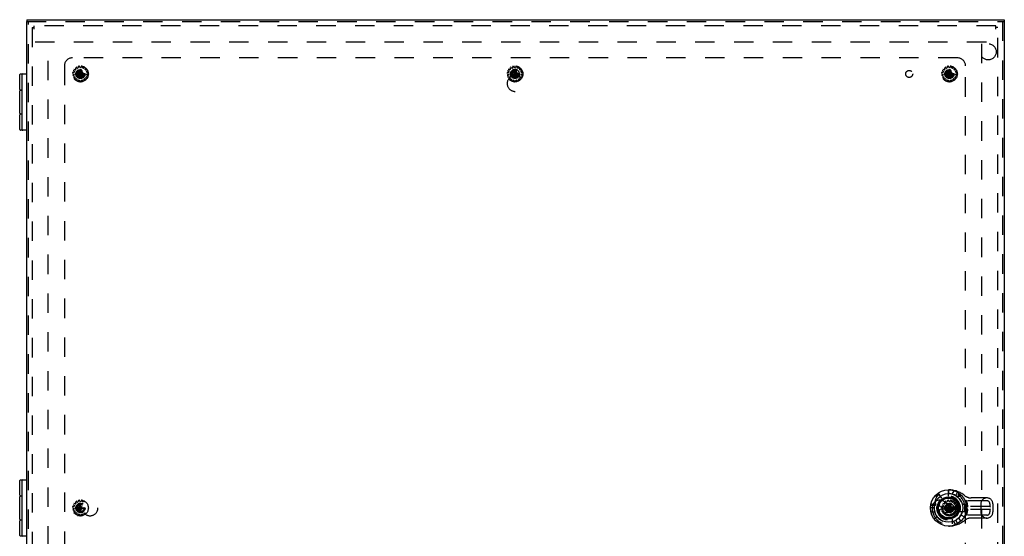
# Model space of a CAD drawing. Header units: inches. Extents: x 0 to 110, y 0 to 71.
# Tile 13 of 18: x 20 to 50, y 35 to 51. Entities that reach past the tile are written whole.
import ezdxf

# ---------------------------------------------------------------- set-up
doc = ezdxf.new("R2010")
doc.units = ezdxf.units.IN
doc.header["$LTSCALE"] = 6.032258
doc.header["$MEASUREMENT"] = 0
doc.linetypes.add('HIDDEN', pattern=[0.2, 0.1, -0.1])
for name, color, linetype in [('DEFAULT_2', 8, 'HIDDEN'), ('DOOR_ASSEMBLY', 7, 'CONTINUOUS'), ('SUBPANEL', 7, 'CONTINUOUS')]:
    doc.layers.add(name, color=color, linetype=linetype)

msp = doc.modelspace()

# ---------------------------------------------------------------- linework, layer by layer
at = {"layer": 'DEFAULT_2', "color": 8, "linetype": 'HIDDEN'}
for p, q in [((20.06, 50.838), (20.06, 20.958)), ((20.06, 50.838), (20.12, 50.838)), ((20.12, 50.786), (20.12, 50.898)), ((50, 50.898), (20.12, 50.898)), ((50, 50.786), (50, 50.898)), ((50.06, 50.838), (50, 50.838)), ((50.06, 20.958), (50.06, 50.838)), ((20.151, 50.398), (49.969, 50.398)), ((20.56, 21.458), (20.56, 50.338)), ((49.56, 50.338), (49.56, 21.458)), ((21.403, 49.577), (21.419, 49.552)), ((21.458, 49.581), (21.439, 49.603)), ((21.488, 49.586), (21.469, 49.578)), ((21.489, 49.625), (21.493, 49.597)), ((21.541, 49.607), (21.533, 49.634)), ((21.57, 49.599), (21.55, 49.599)), ((21.588, 49.634), (21.58, 49.607)), ((21.627, 49.597), (21.631, 49.625)), ((21.651, 49.578), (21.633, 49.586)), ((21.681, 49.603), (21.663, 49.581)), ((21.702, 49.552), (21.717, 49.577)), ((34.903, 49.577), (34.919, 49.552)), ((34.958, 49.581), (34.939, 49.603)), ((34.988, 49.586), (34.969, 49.578)), ((34.989, 49.625), (34.993, 49.597)), ((35.041, 49.607), (35.033, 49.634)), ((35.07, 49.599), (35.05, 49.599)), ((35.088, 49.634), (35.08, 49.607)), ((35.127, 49.597), (35.131, 49.625)), ((35.151, 49.578), (35.133, 49.586)), ((35.181, 49.603), (35.163, 49.581)), ((35.202, 49.552), (35.217, 49.577)), ((48.403, 49.577), (48.419, 49.552)), ((48.458, 49.581), (48.439, 49.603)), ((48.488, 49.586), (48.469, 49.578)), ((48.489, 49.625), (48.493, 49.597)), ((48.541, 49.607), (48.533, 49.634)), ((48.57, 49.599), (48.55, 49.599)), ((48.588, 49.634), (48.58, 49.607)), ((48.627, 49.597), (48.631, 49.625)), ((48.651, 49.578), (48.633, 49.586)), ((48.681, 49.603), (48.663, 49.581)), ((48.702, 49.552), (48.717, 49.577)), ((21.323, 49.401), (21.351, 49.396)), ((21.356, 49.444), (21.327, 49.445)), ((21.355, 49.357), (21.329, 49.346)), ((21.342, 49.304), (21.37, 49.311)), ((21.344, 49.498), (21.368, 49.481)), ((21.359, 49.387), (21.361, 49.368)), ((21.392, 49.523), (21.366, 49.536)), ((21.372, 49.47), (21.366, 49.451)), ((21.39, 49.277), (21.37, 49.257)), ((21.381, 49.307), (21.391, 49.289)), ((21.417, 49.54), (21.404, 49.526)), ((21.42, 49.416), (21.7, 49.38)), ((21.42, 49.416), (21.421, 49.416)), ((21.42, 49.38), (21.7, 49.416)), ((21.421, 49.38), (21.42, 49.38)), ((21.421, 49.416), (21.456, 49.416)), ((21.456, 49.38), (21.421, 49.38)), ((21.456, 49.416), (21.511, 49.448)), ((21.456, 49.416), (21.665, 49.38)), ((21.456, 49.38), (21.665, 49.416)), ((21.511, 49.349), (21.456, 49.38)), ((21.511, 49.448), (21.542, 49.503)), ((21.511, 49.349), (21.61, 49.448)), ((21.61, 49.349), (21.511, 49.448)), ((21.542, 49.294), (21.511, 49.349)), ((21.542, 49.258), (21.578, 49.539)), ((21.542, 49.538), (21.542, 49.539)), ((21.578, 49.258), (21.542, 49.539)), ((21.542, 49.503), (21.542, 49.538)), ((21.542, 49.294), (21.578, 49.503)), ((21.578, 49.294), (21.542, 49.503)), ((21.542, 49.259), (21.542, 49.294)), ((21.542, 49.258), (21.542, 49.259)), ((21.578, 49.539), (21.578, 49.538)), ((21.578, 49.538), (21.578, 49.503)), ((21.578, 49.503), (21.61, 49.448)), ((21.61, 49.349), (21.578, 49.294)), ((21.578, 49.294), (21.578, 49.259)), ((21.578, 49.259), (21.578, 49.258)), ((21.61, 49.448), (21.665, 49.416)), ((21.665, 49.38), (21.61, 49.349)), ((21.665, 49.416), (21.7, 49.416)), ((21.7, 49.38), (21.665, 49.38)), ((21.7, 49.416), (21.7, 49.416)), ((21.7, 49.38), (21.7, 49.38)), ((21.716, 49.526), (21.703, 49.54)), ((21.754, 49.536), (21.728, 49.523)), ((21.729, 49.289), (21.739, 49.307)), ((21.751, 49.257), (21.731, 49.277)), ((21.754, 49.451), (21.748, 49.47)), ((21.75, 49.311), (21.778, 49.304)), ((21.752, 49.481), (21.776, 49.498)), ((21.759, 49.368), (21.761, 49.387)), ((21.793, 49.445), (21.764, 49.444)), ((21.792, 49.346), (21.765, 49.357)), ((21.769, 49.396), (21.798, 49.401)), ((34.823, 49.401), (34.851, 49.396)), ((34.856, 49.444), (34.827, 49.445)), ((34.855, 49.357), (34.829, 49.346)), ((34.842, 49.304), (34.87, 49.311)), ((34.844, 49.498), (34.868, 49.481)), ((34.859, 49.387), (34.861, 49.368)), ((34.892, 49.523), (34.866, 49.536)), ((34.872, 49.47), (34.866, 49.451)), ((34.89, 49.277), (34.87, 49.257)), ((34.881, 49.307), (34.891, 49.289)), ((34.917, 49.54), (34.904, 49.526)), ((34.92, 49.38), (35.2, 49.416)), ((34.92, 49.416), (34.921, 49.416)), ((34.92, 49.416), (35.2, 49.38)), ((34.921, 49.38), (34.92, 49.38)), ((34.921, 49.416), (34.956, 49.416)), ((34.956, 49.38), (34.921, 49.38)), ((34.956, 49.416), (35.011, 49.448)), ((34.956, 49.38), (35.165, 49.416)), ((34.956, 49.416), (35.165, 49.38)), ((35.011, 49.349), (34.956, 49.38)), ((35.011, 49.448), (35.042, 49.503)), ((35.011, 49.349), (35.11, 49.448)), ((35.11, 49.349), (35.011, 49.448)), ((35.042, 49.294), (35.011, 49.349)), ((35.042, 49.258), (35.078, 49.539)), ((35.042, 49.538), (35.042, 49.539)), ((35.078, 49.258), (35.042, 49.539)), ((35.042, 49.503), (35.042, 49.538)), ((35.042, 49.294), (35.078, 49.503)), ((35.078, 49.294), (35.042, 49.503)), ((35.042, 49.259), (35.042, 49.294)), ((35.042, 49.258), (35.042, 49.259)), ((35.078, 49.539), (35.078, 49.538)), ((35.078, 49.538), (35.078, 49.503)), ((35.078, 49.503), (35.11, 49.448)), ((35.11, 49.349), (35.078, 49.294)), ((35.078, 49.294), (35.078, 49.259)), ((35.078, 49.259), (35.078, 49.258)), ((35.11, 49.448), (35.165, 49.416)), ((35.165, 49.38), (35.11, 49.349)), ((35.165, 49.416), (35.2, 49.416)), ((35.2, 49.38), (35.165, 49.38)), ((35.2, 49.416), (35.2, 49.416)), ((35.2, 49.38), (35.2, 49.38)), ((35.216, 49.526), (35.203, 49.54)), ((35.254, 49.536), (35.228, 49.523)), ((35.229, 49.289), (35.239, 49.307)), ((35.251, 49.257), (35.231, 49.277)), ((35.254, 49.451), (35.248, 49.47)), ((35.25, 49.311), (35.278, 49.304)), ((35.252, 49.481), (35.276, 49.498)), ((35.259, 49.368), (35.261, 49.387)), ((35.293, 49.445), (35.264, 49.444)), ((35.292, 49.346), (35.265, 49.357)), ((35.269, 49.396), (35.298, 49.401)), ((48.323, 49.401), (48.351, 49.396)), ((48.356, 49.444), (48.327, 49.445)), ((48.355, 49.357), (48.329, 49.346)), ((48.342, 49.304), (48.37, 49.311)), ((48.344, 49.498), (48.368, 49.481)), ((48.359, 49.387), (48.361, 49.368)), ((48.392, 49.523), (48.366, 49.536)), ((48.372, 49.47), (48.366, 49.451)), ((48.39, 49.277), (48.37, 49.257)), ((48.381, 49.307), (48.391, 49.289)), ((48.417, 49.54), (48.404, 49.526)), ((48.42, 49.38), (48.7, 49.416)), ((48.42, 49.416), (48.421, 49.416)), ((48.42, 49.416), (48.7, 49.38)), ((48.421, 49.38), (48.42, 49.38)), ((48.421, 49.416), (48.456, 49.416)), ((48.456, 49.38), (48.421, 49.38)), ((48.456, 49.416), (48.511, 49.448)), ((48.456, 49.38), (48.665, 49.416)), ((48.456, 49.416), (48.665, 49.38)), ((48.511, 49.349), (48.456, 49.38)), ((48.511, 49.448), (48.542, 49.503)), ((48.511, 49.349), (48.61, 49.448)), ((48.61, 49.349), (48.511, 49.448)), ((48.542, 49.294), (48.511, 49.349)), ((48.542, 49.538), (48.542, 49.539)), ((48.542, 49.258), (48.578, 49.539)), ((48.578, 49.258), (48.542, 49.539)), ((48.542, 49.503), (48.542, 49.538)), ((48.542, 49.294), (48.578, 49.503)), ((48.578, 49.294), (48.542, 49.503)), ((48.542, 49.259), (48.542, 49.294)), ((48.542, 49.258), (48.542, 49.259)), ((48.578, 49.539), (48.578, 49.538)), ((48.578, 49.538), (48.578, 49.503)), ((48.578, 49.503), (48.61, 49.448)), ((48.61, 49.349), (48.578, 49.294)), ((48.578, 49.294), (48.578, 49.259)), ((48.578, 49.259), (48.578, 49.258)), ((48.61, 49.448), (48.665, 49.416)), ((48.665, 49.38), (48.61, 49.349)), ((48.665, 49.416), (48.7, 49.416)), ((48.7, 49.38), (48.665, 49.38)), ((48.7, 49.416), (48.7, 49.416)), ((48.7, 49.38), (48.7, 49.38)), ((48.716, 49.526), (48.703, 49.54)), ((48.754, 49.536), (48.728, 49.523)), ((48.729, 49.289), (48.739, 49.307)), ((48.751, 49.257), (48.731, 49.277)), ((48.754, 49.451), (48.748, 49.47)), ((48.75, 49.311), (48.778, 49.304)), ((48.752, 49.481), (48.776, 49.498)), ((48.759, 49.368), (48.761, 49.387)), ((48.793, 49.445), (48.764, 49.444)), ((48.792, 49.346), (48.765, 49.357)), ((48.769, 49.396), (48.798, 49.401)), ((21.399, 49.224), (21.422, 49.242)), ((21.434, 49.242), (21.45, 49.23)), ((21.454, 49.218), (21.444, 49.191)), ((21.484, 49.173), (21.498, 49.199)), ((21.509, 49.204), (21.528, 49.2)), ((21.536, 49.191), (21.538, 49.162)), ((21.582, 49.162), (21.584, 49.191)), ((21.592, 49.2), (21.612, 49.204)), ((21.623, 49.199), (21.636, 49.173)), ((21.676, 49.191), (21.667, 49.218)), ((21.67, 49.23), (21.686, 49.242)), ((21.698, 49.242), (21.721, 49.224)), ((34.899, 49.224), (34.922, 49.242)), ((34.934, 49.242), (34.95, 49.23)), ((34.954, 49.218), (34.944, 49.191)), ((34.984, 49.173), (34.998, 49.199)), ((35.009, 49.204), (35.028, 49.2)), ((35.036, 49.191), (35.038, 49.162)), ((35.082, 49.162), (35.084, 49.191)), ((35.092, 49.2), (35.112, 49.204)), ((35.123, 49.199), (35.136, 49.173)), ((35.176, 49.191), (35.167, 49.218)), ((35.17, 49.23), (35.186, 49.242)), ((35.198, 49.242), (35.221, 49.224)), ((48.399, 49.224), (48.422, 49.242)), ((48.434, 49.242), (48.45, 49.23)), ((48.454, 49.218), (48.444, 49.191)), ((48.484, 49.173), (48.498, 49.199)), ((48.509, 49.204), (48.528, 49.2)), ((48.536, 49.191), (48.538, 49.162)), ((48.582, 49.162), (48.584, 49.191)), ((48.592, 49.2), (48.612, 49.204)), ((48.623, 49.199), (48.636, 49.173)), ((48.676, 49.191), (48.667, 49.218)), ((48.67, 49.23), (48.686, 49.242)), ((48.698, 49.242), (48.721, 49.224)), ((21.458, 36.081), (21.439, 36.103)), ((21.489, 36.125), (21.493, 36.097)), ((21.541, 36.107), (21.533, 36.134)), ((21.57, 36.099), (21.55, 36.099)), ((21.588, 36.134), (21.58, 36.107)), ((21.627, 36.097), (21.631, 36.125)), ((21.681, 36.103), (21.663, 36.081)), ((48.458, 36.081), (48.439, 36.103)), ((48.489, 36.125), (48.493, 36.097)), ((48.541, 36.107), (48.533, 36.134)), ((48.57, 36.099), (48.55, 36.099)), ((48.588, 36.134), (48.58, 36.107)), ((48.627, 36.097), (48.631, 36.125)), ((48.681, 36.103), (48.663, 36.081)), ((21.323, 35.901), (21.351, 35.896)), ((21.356, 35.944), (21.327, 35.945)), ((21.355, 35.857), (21.329, 35.846)), ((21.342, 35.804), (21.37, 35.811)), ((21.344, 35.998), (21.368, 35.981)), ((21.359, 35.887), (21.361, 35.868)), ((21.392, 36.023), (21.366, 36.036)), ((21.372, 35.97), (21.366, 35.951)), ((21.381, 35.807), (21.391, 35.789)), ((21.403, 36.077), (21.419, 36.052)), ((21.417, 36.04), (21.404, 36.026)), ((21.42, 35.916), (21.7, 35.88)), ((21.42, 35.916), (21.421, 35.916)), ((21.42, 35.88), (21.7, 35.916)), ((21.421, 35.88), (21.42, 35.88)), ((21.421, 35.916), (21.456, 35.916)), ((21.456, 35.88), (21.421, 35.88)), ((21.456, 35.916), (21.511, 35.948)), ((21.456, 35.916), (21.665, 35.88)), ((21.456, 35.88), (21.665, 35.916)), ((21.511, 35.849), (21.456, 35.88)), ((21.488, 36.086), (21.469, 36.078)), ((21.511, 35.948), (21.542, 36.003)), ((21.511, 35.849), (21.61, 35.948)), ((21.61, 35.849), (21.511, 35.948)), ((21.542, 35.794), (21.511, 35.849)), ((21.542, 36.038), (21.542, 36.039)), ((21.542, 35.758), (21.578, 36.039)), ((21.578, 35.758), (21.542, 36.039)), ((21.542, 36.003), (21.542, 36.038)), ((21.542, 35.794), (21.578, 36.003)), ((21.578, 35.794), (21.542, 36.003)), ((21.542, 35.759), (21.542, 35.794)), ((21.651, 36.078), (21.633, 36.086)), ((48.323, 35.901), (48.351, 35.896)), ((48.356, 35.944), (48.327, 35.945)), ((48.355, 35.857), (48.329, 35.846)), ((48.342, 35.804), (48.37, 35.811)), ((48.344, 35.998), (48.368, 35.981)), ((48.359, 35.887), (48.361, 35.868)), ((48.392, 36.023), (48.366, 36.036)), ((48.372, 35.97), (48.366, 35.951)), ((48.381, 35.807), (48.391, 35.789)), ((48.403, 36.077), (48.419, 36.052)), ((48.417, 36.04), (48.404, 36.026)), ((48.42, 35.88), (48.7, 35.916)), ((48.42, 35.916), (48.421, 35.916)), ((48.42, 35.916), (48.7, 35.88)), ((48.421, 35.88), (48.42, 35.88)), ((48.421, 35.916), (48.456, 35.916)), ((48.456, 35.88), (48.421, 35.88)), ((48.456, 35.916), (48.511, 35.948)), ((48.456, 35.88), (48.665, 35.916)), ((48.456, 35.916), (48.665, 35.88)), ((48.511, 35.849), (48.456, 35.88)), ((48.488, 36.086), (48.469, 36.078)), ((48.511, 35.948), (48.542, 36.003)), ((48.511, 35.849), (48.61, 35.948)), ((48.511, 35.948), (48.61, 35.849)), ((48.542, 35.794), (48.511, 35.849)), ((48.542, 36.038), (48.542, 36.039)), ((48.542, 35.758), (48.578, 36.039)), ((48.578, 35.758), (48.542, 36.039)), ((48.542, 36.003), (48.542, 36.038)), ((48.542, 35.794), (48.578, 36.003)), ((48.578, 35.794), (48.542, 36.003)), ((48.542, 35.759), (48.542, 35.794)), ((48.578, 36.039), (48.578, 36.038)), ((48.578, 36.038), (48.578, 36.003)), ((48.578, 36.003), (48.61, 35.948)), ((48.61, 35.849), (48.578, 35.794)), ((48.578, 35.794), (48.578, 35.759)), ((48.61, 35.948), (48.665, 35.916)), ((48.665, 35.88), (48.61, 35.849)), ((48.651, 36.078), (48.633, 36.086)), ((48.665, 35.916), (48.7, 35.916)), ((48.7, 35.88), (48.665, 35.88)), ((48.7, 35.916), (48.7, 35.916)), ((48.7, 35.88), (48.7, 35.88)), ((48.702, 36.052), (48.717, 36.077)), ((48.716, 36.026), (48.703, 36.04)), ((48.754, 36.036), (48.728, 36.023)), ((48.729, 35.789), (48.739, 35.807)), ((48.754, 35.951), (48.748, 35.97)), ((48.75, 35.811), (48.778, 35.804)), ((48.752, 35.981), (48.776, 35.998)), ((48.759, 35.868), (48.761, 35.887)), ((48.793, 35.945), (48.764, 35.944)), ((48.792, 35.846), (48.765, 35.857)), ((48.769, 35.896), (48.798, 35.901)), ((21.39, 35.777), (21.37, 35.757)), ((21.399, 35.724), (21.422, 35.742)), ((21.434, 35.742), (21.45, 35.73)), ((21.454, 35.718), (21.444, 35.691)), ((21.484, 35.673), (21.498, 35.699)), ((21.509, 35.704), (21.528, 35.7)), ((21.536, 35.691), (21.538, 35.662)), ((21.542, 35.758), (21.542, 35.759)), ((21.582, 35.662), (21.584, 35.691)), ((21.592, 35.7), (21.612, 35.704)), ((21.623, 35.699), (21.636, 35.673)), ((21.676, 35.691), (21.667, 35.718)), ((21.698, 35.742), (21.721, 35.724)), ((48.39, 35.777), (48.37, 35.757)), ((48.399, 35.724), (48.422, 35.742)), ((48.434, 35.742), (48.45, 35.73)), ((48.454, 35.718), (48.444, 35.691)), ((48.484, 35.673), (48.498, 35.699)), ((48.509, 35.704), (48.528, 35.7)), ((48.536, 35.691), (48.538, 35.662)), ((48.542, 35.758), (48.542, 35.759)), ((48.578, 35.759), (48.578, 35.758)), ((48.582, 35.662), (48.584, 35.691)), ((48.592, 35.7), (48.612, 35.704)), ((48.623, 35.699), (48.636, 35.673)), ((48.676, 35.691), (48.667, 35.718)), ((48.67, 35.73), (48.686, 35.742)), ((48.698, 35.742), (48.721, 35.724)), ((48.751, 35.757), (48.731, 35.777))]:
    msp.add_line(p, q, dxfattribs=at)
for points in [[(21.42, 49.398), (21.42, 49.401), (21.42, 49.404), (21.42, 49.407), (21.42, 49.41), (21.42, 49.413), (21.42, 49.416)], [(21.42, 49.38), (21.42, 49.383), (21.42, 49.386), (21.42, 49.389), (21.42, 49.392), (21.42, 49.395), (21.42, 49.398)], [(21.542, 49.539), (21.548, 49.539), (21.554, 49.539), (21.56, 49.539), (21.566, 49.539), (21.572, 49.539), (21.578, 49.539)], [(21.578, 49.258), (21.572, 49.258), (21.566, 49.258), (21.56, 49.258), (21.554, 49.258), (21.548, 49.258), (21.542, 49.258)], [(21.7, 49.416), (21.701, 49.413), (21.701, 49.41), (21.701, 49.407), (21.701, 49.404), (21.701, 49.401), (21.701, 49.398)], [(21.701, 49.398), (21.701, 49.395), (21.701, 49.392), (21.701, 49.389), (21.701, 49.386), (21.701, 49.383), (21.7, 49.38)], [(34.92, 49.398), (34.92, 49.401), (34.92, 49.404), (34.92, 49.407), (34.92, 49.41), (34.92, 49.413), (34.92, 49.416)], [(34.92, 49.38), (34.92, 49.383), (34.92, 49.386), (34.92, 49.389), (34.92, 49.392), (34.92, 49.395), (34.92, 49.398)], [(35.042, 49.539), (35.048, 49.539), (35.054, 49.539), (35.06, 49.539), (35.066, 49.539), (35.072, 49.539), (35.078, 49.539)], [(35.078, 49.258), (35.072, 49.258), (35.066, 49.258), (35.06, 49.258), (35.054, 49.258), (35.048, 49.258), (35.042, 49.258)], [(35.2, 49.416), (35.201, 49.413), (35.201, 49.41), (35.201, 49.407), (35.201, 49.404), (35.201, 49.401), (35.201, 49.398)], [(35.201, 49.398), (35.201, 49.395), (35.201, 49.392), (35.201, 49.389), (35.201, 49.386), (35.201, 49.383), (35.2, 49.38)], [(48.42, 49.398), (48.42, 49.401), (48.42, 49.404), (48.42, 49.407), (48.42, 49.41), (48.42, 49.413), (48.42, 49.416)], [(48.42, 49.38), (48.42, 49.383), (48.42, 49.386), (48.42, 49.389), (48.42, 49.392), (48.42, 49.395), (48.42, 49.398)], [(48.542, 49.539), (48.548, 49.539), (48.554, 49.539), (48.56, 49.539), (48.566, 49.539), (48.572, 49.539), (48.578, 49.539)], [(48.578, 49.258), (48.572, 49.258), (48.566, 49.258), (48.56, 49.258), (48.554, 49.258), (48.548, 49.258), (48.542, 49.258)], [(48.7, 49.416), (48.701, 49.413), (48.701, 49.41), (48.701, 49.407), (48.701, 49.404), (48.701, 49.401), (48.701, 49.398)], [(48.701, 49.398), (48.701, 49.395), (48.701, 49.392), (48.701, 49.389), (48.701, 49.386), (48.701, 49.383), (48.7, 49.38)], [(21.42, 35.898), (21.42, 35.901), (21.42, 35.904), (21.42, 35.907), (21.42, 35.91), (21.42, 35.913), (21.42, 35.916)], [(21.42, 35.88), (21.42, 35.883), (21.42, 35.886), (21.42, 35.889), (21.42, 35.892), (21.42, 35.895), (21.42, 35.898)], [(21.542, 36.039), (21.548, 36.039), (21.554, 36.039), (21.56, 36.039), (21.566, 36.039), (21.572, 36.039), (21.578, 36.039)], [(48.42, 35.898), (48.42, 35.901), (48.42, 35.904), (48.42, 35.907), (48.42, 35.91), (48.42, 35.913), (48.42, 35.916)], [(48.42, 35.88), (48.42, 35.883), (48.42, 35.886), (48.42, 35.889), (48.42, 35.892), (48.42, 35.895), (48.42, 35.898)], [(48.542, 36.039), (48.548, 36.039), (48.554, 36.039), (48.56, 36.039), (48.566, 36.039), (48.572, 36.039), (48.578, 36.039)], [(48.7, 35.916), (48.701, 35.913), (48.701, 35.91), (48.701, 35.907), (48.701, 35.904), (48.701, 35.901), (48.701, 35.898)], [(48.701, 35.898), (48.701, 35.895), (48.701, 35.892), (48.701, 35.889), (48.701, 35.886), (48.701, 35.883), (48.7, 35.88)], [(21.578, 35.758), (21.572, 35.758), (21.566, 35.758), (21.56, 35.758), (21.554, 35.758), (21.548, 35.758), (21.542, 35.758)], [(48.578, 35.758), (48.572, 35.758), (48.566, 35.758), (48.56, 35.758), (48.554, 35.758), (48.548, 35.758), (48.542, 35.758)]]:
    msp.add_lwpolyline(points, dxfattribs=at)
for centre, radius in [((21.56, 49.398), 0.246), ((35.06, 49.398), 0.246), ((48.56, 49.398), 0.246), ((21.56, 49.398), 0.143), ((21.56, 49.398), 0.128), ((21.56, 49.398), 0.124), ((21.56, 49.398), 0.114), ((35.06, 49.398), 0.143), ((35.06, 49.398), 0.128), ((35.06, 49.398), 0.124), ((35.06, 49.398), 0.114), ((48.56, 49.398), 0.143), ((48.56, 49.398), 0.128), ((48.56, 49.398), 0.124), ((48.56, 49.398), 0.114), ((21.56, 35.898), 0.246), ((48.56, 35.898), 0.246), ((21.56, 35.898), 0.143), ((21.56, 35.898), 0.128), ((21.56, 35.898), 0.124), ((21.56, 35.898), 0.114), ((48.56, 35.898), 0.143), ((48.56, 35.898), 0.128), ((48.56, 35.898), 0.124), ((48.56, 35.898), 0.114)]:
    msp.add_circle(centre, radius, dxfattribs=at)
for centre, start, end in [((21.412, 49.582), 128.9326, 211.8493), ((21.431, 49.596), 40.1507, 123.0674), ((21.465, 49.587), 220.1507, 294), ((21.483, 49.595), 294, 7.8493), ((21.499, 49.626), 104.9326, 187.8493), ((21.523, 49.631), 16.1507, 99.0674), ((21.55, 49.609), 196.1507, 270), ((21.57, 49.609), 270, 343.8493), ((21.597, 49.631), 80.9326, 163.8493), ((21.621, 49.626), 352.1507, 75.0674), ((21.637, 49.595), 172.1507, 246), ((21.655, 49.587), 246, 319.8493), ((21.689, 49.596), 56.9326, 139.8493), ((21.708, 49.582), 328.1507, 51.0674), ((34.912, 49.582), 128.9326, 211.8493), ((34.931, 49.596), 40.1507, 123.0674), ((34.965, 49.587), 220.1507, 294), ((34.983, 49.595), 294, 7.8493), ((34.999, 49.626), 104.9326, 187.8493), ((35.023, 49.631), 16.1507, 99.0674), ((35.05, 49.609), 196.1507, 270), ((35.07, 49.609), 270, 343.8493), ((35.097, 49.631), 80.9326, 163.8493), ((35.121, 49.626), 352.1507, 75.0674), ((35.137, 49.595), 172.1507, 246), ((35.155, 49.587), 246, 319.8493), ((35.189, 49.596), 56.9326, 139.8493), ((35.208, 49.582), 328.1507, 51.0674), ((48.412, 49.582), 128.9326, 211.8493), ((48.431, 49.596), 40.1507, 123.0674), ((48.465, 49.587), 220.1507, 294), ((48.483, 49.595), 294, 7.8493), ((48.499, 49.626), 104.9326, 187.8493), ((48.523, 49.631), 16.1507, 99.0674), ((48.55, 49.609), 196.1507, 270), ((48.57, 49.609), 270, 343.8493), ((48.597, 49.631), 80.9326, 163.8493), ((48.621, 49.626), 352.1507, 75.0674), ((48.637, 49.595), 172.1507, 246), ((48.655, 49.587), 246, 319.8493), ((48.689, 49.596), 56.9326, 139.8493), ((48.708, 49.582), 328.1507, 51.0674), ((21.325, 49.411), 176.9326, 259.8493), ((21.327, 49.435), 88.1507, 171.0674), ((21.332, 49.337), 112.1507, 195.0674), ((21.34, 49.314), 200.9326, 283.8493), ((21.35, 49.506), 152.9326, 235.8493), ((21.349, 49.386), 6, 79.8493), ((21.362, 49.527), 64.1507, 147.0674), ((21.351, 49.366), 292.1507, 6), ((21.356, 49.454), 268.1507, 342), ((21.377, 49.25), 136.1507, 219.0674), ((21.363, 49.473), 342, 55.8493), ((21.372, 49.302), 30, 103.8493), ((21.382, 49.284), 316.1507, 30), ((21.397, 49.532), 244.1507, 318), ((21.41, 49.547), 318, 31.8493), ((21.71, 49.547), 148.1507, 222), ((21.724, 49.532), 222, 295.8493), ((21.738, 49.284), 150, 223.8493), ((21.748, 49.302), 76.1507, 150), ((21.758, 49.473), 124.1507, 198), ((21.743, 49.25), 320.9326, 43.8493), ((21.758, 49.527), 32.9326, 115.8493), ((21.764, 49.454), 198, 271.8493), ((21.769, 49.366), 174, 247.8493), ((21.771, 49.386), 100.1507, 174), ((21.77, 49.506), 304.1507, 27.0674), ((21.781, 49.314), 256.1507, 339.0674), ((21.788, 49.337), 344.9326, 67.8493), ((21.793, 49.435), 8.9326, 91.8493), ((21.796, 49.411), 280.1507, 3.0674), ((34.825, 49.411), 176.9326, 259.8493), ((34.827, 49.435), 88.1507, 171.0674), ((34.832, 49.337), 112.1507, 195.0674), ((34.84, 49.314), 200.9326, 283.8493), ((34.85, 49.506), 152.9326, 235.8493), ((34.849, 49.386), 6, 79.8493), ((34.862, 49.527), 64.1507, 147.0674), ((34.851, 49.366), 292.1507, 6), ((34.856, 49.454), 268.1507, 342), ((34.877, 49.25), 136.1507, 219.0674), ((34.863, 49.473), 342, 55.8493), ((34.872, 49.302), 30, 103.8493), ((34.882, 49.284), 316.1507, 30), ((34.897, 49.532), 244.1507, 318), ((34.91, 49.547), 318, 31.8493), ((35.21, 49.547), 148.1507, 222), ((35.224, 49.532), 222, 295.8493), ((35.238, 49.284), 150, 223.8493), ((35.248, 49.302), 76.1507, 150), ((35.258, 49.473), 124.1507, 198), ((35.243, 49.25), 320.9326, 43.8493), ((35.258, 49.527), 32.9326, 115.8493), ((35.264, 49.454), 198, 271.8493), ((35.269, 49.366), 174, 247.8493), ((35.271, 49.386), 100.1507, 174), ((35.27, 49.506), 304.1507, 27.0674), ((35.281, 49.314), 256.1507, 339.0674), ((35.288, 49.337), 344.9326, 67.8493), ((35.293, 49.435), 8.9326, 91.8493), ((35.296, 49.411), 280.1507, 3.0674), ((48.325, 49.411), 176.9326, 259.8493), ((48.327, 49.435), 88.1507, 171.0674), ((48.332, 49.337), 112.1507, 195.0674), ((48.34, 49.314), 200.9326, 283.8493), ((48.35, 49.506), 152.9326, 235.8493), ((48.349, 49.386), 6, 79.8493), ((48.362, 49.527), 64.1507, 147.0674), ((48.351, 49.366), 292.1507, 6), ((48.356, 49.454), 268.1507, 342), ((48.377, 49.25), 136.1507, 219.0674), ((48.363, 49.473), 342, 55.8493), ((48.372, 49.302), 30, 103.8493), ((48.382, 49.284), 316.1507, 30), ((48.397, 49.532), 244.1507, 318), ((48.41, 49.547), 318, 31.8493), ((48.71, 49.547), 148.1507, 222), ((48.724, 49.532), 222, 295.8493), ((48.738, 49.284), 150, 223.8493), ((48.748, 49.302), 76.1507, 150), ((48.758, 49.473), 124.1507, 198), ((48.743, 49.25), 320.9326, 43.8493), ((48.758, 49.527), 32.9326, 115.8493), ((48.764, 49.454), 198, 271.8493), ((48.769, 49.366), 174, 247.8493), ((48.771, 49.386), 100.1507, 174), ((48.77, 49.506), 304.1507, 27.0674), ((48.781, 49.314), 256.1507, 339.0674), ((48.788, 49.337), 344.9326, 67.8493), ((48.793, 49.435), 8.9326, 91.8493), ((48.796, 49.411), 280.1507, 3.0674), ((21.393, 49.232), 224.9326, 307.8493), ((21.428, 49.234), 54, 127.8493), ((21.453, 49.188), 160.1507, 243.0674), ((21.444, 49.222), 340.1507, 54), ((21.475, 49.178), 248.9326, 331.8493), ((21.507, 49.194), 78, 151.8493), ((21.526, 49.19), 4.1507, 78), ((21.548, 49.163), 184.1507, 267.0674), ((21.572, 49.163), 272.9326, 355.8493), ((21.594, 49.19), 102, 175.8493), ((21.614, 49.194), 28.1507, 102), ((21.645, 49.178), 208.1507, 291.0674), ((21.676, 49.222), 126, 199.8493), ((21.667, 49.188), 296.9326, 19.8493), ((21.692, 49.234), 52.1507, 126), ((21.727, 49.232), 232.1507, 315.0674), ((34.893, 49.232), 224.9326, 307.8493), ((34.928, 49.234), 54, 127.8493), ((34.953, 49.188), 160.1507, 243.0674), ((34.944, 49.222), 340.1507, 54), ((34.975, 49.178), 248.9326, 331.8493), ((35.007, 49.194), 78, 151.8493), ((35.026, 49.19), 4.1507, 78), ((35.048, 49.163), 184.1507, 267.0674), ((35.072, 49.163), 272.9326, 355.8493), ((35.094, 49.19), 102, 175.8493), ((35.114, 49.194), 28.1507, 102), ((35.145, 49.178), 208.1507, 291.0674), ((35.176, 49.222), 126, 199.8493), ((35.167, 49.188), 296.9326, 19.8493), ((35.192, 49.234), 52.1507, 126), ((35.227, 49.232), 232.1507, 315.0674), ((48.393, 49.232), 224.9326, 307.8493), ((48.428, 49.234), 54, 127.8493), ((48.453, 49.188), 160.1507, 243.0674), ((48.444, 49.222), 340.1507, 54), ((48.475, 49.178), 248.9326, 331.8493), ((48.507, 49.194), 78, 151.8493), ((48.526, 49.19), 4.1507, 78), ((48.548, 49.163), 184.1507, 267.0674), ((48.572, 49.163), 272.9326, 355.8493), ((48.594, 49.19), 102, 175.8493), ((48.614, 49.194), 28.1507, 102), ((48.645, 49.178), 208.1507, 291.0674), ((48.676, 49.222), 126, 199.8493), ((48.667, 49.188), 296.9326, 19.8493), ((48.692, 49.234), 52.1507, 126), ((48.727, 49.232), 232.1507, 315.0674), ((21.431, 36.096), 40.1507, 123.0674), ((21.499, 36.126), 104.9326, 187.8493), ((21.523, 36.131), 16.1507, 99.0674), ((21.55, 36.109), 196.1507, 270), ((21.57, 36.109), 270, 343.8493), ((21.597, 36.131), 80.9326, 163.8493), ((21.621, 36.126), 352.1507, 75.0674), ((21.689, 36.096), 56.9326, 139.8493), ((48.431, 36.096), 40.1507, 123.0674), ((48.499, 36.126), 104.9326, 187.8493), ((48.523, 36.131), 16.1507, 99.0674), ((48.55, 36.109), 196.1507, 270), ((48.57, 36.109), 270, 343.8493), ((48.597, 36.131), 80.9326, 163.8493), ((48.621, 36.126), 352.1507, 75.0674), ((48.689, 36.096), 56.9326, 139.8493), ((21.325, 35.911), 176.9326, 259.8493), ((21.327, 35.935), 88.1507, 171.0674), ((21.332, 35.837), 112.1507, 195.0674), ((21.34, 35.814), 200.9326, 283.8493), ((21.35, 36.006), 152.9326, 235.8493), ((21.349, 35.886), 6, 79.8493), ((21.362, 36.027), 64.1507, 147.0674), ((21.351, 35.866), 292.1507, 6), ((21.356, 35.954), 268.1507, 342), ((21.363, 35.973), 342, 55.8493), ((21.372, 35.802), 30, 103.8493), ((21.397, 36.032), 244.1507, 318), ((21.412, 36.082), 128.9326, 211.8493), ((21.41, 36.047), 318, 31.8493), ((21.465, 36.087), 220.1507, 294), ((21.483, 36.095), 294, 7.8493), ((21.637, 36.095), 172.1507, 246), ((21.708, 36.082), 328.1507, 51.0674), ((48.325, 35.911), 176.9326, 259.8493), ((48.327, 35.935), 88.1507, 171.0674), ((48.332, 35.837), 112.1507, 195.0674), ((48.34, 35.814), 200.9326, 283.8493), ((48.35, 36.006), 152.9326, 235.8493), ((48.349, 35.886), 6, 79.8493), ((48.362, 36.027), 64.1507, 147.0674), ((48.351, 35.866), 292.1507, 6), ((48.356, 35.954), 268.1507, 342), ((48.363, 35.973), 342, 55.8493), ((48.372, 35.802), 30, 103.8493), ((48.397, 36.032), 244.1507, 318), ((48.412, 36.082), 128.9326, 211.8493), ((48.41, 36.047), 318, 31.8493), ((48.465, 36.087), 220.1507, 294), ((48.483, 36.095), 294, 7.8493), ((48.637, 36.095), 172.1507, 246), ((48.655, 36.087), 246, 319.8493), ((48.71, 36.047), 148.1507, 222), ((48.708, 36.082), 328.1507, 51.0674), ((48.724, 36.032), 222, 295.8493), ((48.748, 35.802), 76.1507, 150), ((48.758, 35.973), 124.1507, 198), ((48.758, 36.027), 32.9326, 115.8493), ((48.764, 35.954), 198, 271.8493), ((48.769, 35.866), 174, 247.8493), ((48.771, 35.886), 100.1507, 174), ((48.77, 36.006), 304.1507, 27.0674), ((48.781, 35.814), 256.1507, 339.0674), ((48.788, 35.837), 344.9326, 67.8493), ((48.793, 35.935), 8.9326, 91.8493), ((48.796, 35.911), 280.1507, 3.0674), ((21.377, 35.75), 136.1507, 219.0674), ((21.393, 35.732), 224.9326, 307.8493), ((21.382, 35.784), 316.1507, 30), ((21.428, 35.734), 54, 127.8493), ((21.453, 35.688), 160.1507, 243.0674), ((21.444, 35.722), 340.1507, 54), ((21.475, 35.678), 248.9326, 331.8493), ((21.507, 35.694), 78, 151.8493), ((21.526, 35.69), 4.1507, 78), ((21.548, 35.663), 184.1507, 267.0674), ((21.572, 35.663), 272.9326, 355.8493), ((21.594, 35.69), 102, 175.8493), ((21.614, 35.694), 28.1507, 102), ((21.645, 35.678), 208.1507, 291.0674), ((21.676, 35.722), 126, 199.8493), ((21.667, 35.688), 296.9326, 19.8493), ((21.727, 35.732), 232.1507, 315.0674), ((48.377, 35.75), 136.1507, 219.0674), ((48.393, 35.732), 224.9326, 307.8493), ((48.382, 35.784), 316.1507, 30), ((48.428, 35.734), 54, 127.8493), ((48.453, 35.688), 160.1507, 243.0674), ((48.444, 35.722), 340.1507, 54), ((48.475, 35.678), 248.9326, 331.8493), ((48.507, 35.694), 78, 151.8493), ((48.526, 35.69), 4.1507, 78), ((48.548, 35.663), 184.1507, 267.0674), ((48.572, 35.663), 272.9326, 355.8493), ((48.594, 35.69), 102, 175.8493), ((48.614, 35.694), 28.1507, 102), ((48.645, 35.678), 208.1507, 291.0674), ((48.676, 35.722), 126, 199.8493), ((48.667, 35.688), 296.9326, 19.8493), ((48.692, 35.734), 52.1507, 126), ((48.727, 35.732), 232.1507, 315.0674), ((48.738, 35.784), 150, 223.8493), ((48.743, 35.75), 320.9326, 43.8493)]:
    msp.add_arc(centre, 0.01, start, end, dxfattribs=at)
at = {"layer": 'DOOR_ASSEMBLY', "color": 7, "linetype": 'Continuous'}
for p, q in [((19.89, 51.086), (19.89, 51.026)), ((50.265, 51.086), (50.265, 51.026)), ((19.677, 48.918), (19.677, 49.378)), ((19.697, 49.398), (19.89, 49.398)), ((19.746, 47.668), (19.746, 49.378)), ((19.673, 48.173), (19.673, 48.873)), ((19.746, 48.893), (19.693, 48.893)), ((19.697, 48.898), (19.746, 48.898)), ((19.677, 47.668), (19.677, 48.128)), ((19.693, 48.153), (19.746, 48.153)), ((19.746, 48.148), (19.697, 48.148)), ((19.89, 47.648), (19.697, 47.648)), ((19.677, 36.293), (19.677, 36.753)), ((19.697, 36.773), (19.89, 36.773)), ((19.746, 35.043), (19.746, 36.753)), ((19.673, 35.548), (19.673, 36.248)), ((19.746, 36.268), (19.693, 36.268)), ((19.697, 36.273), (19.746, 36.273)), ((48.303, 35.938), (48.761, 35.938)), ((48.761, 35.858), (48.303, 35.858)), ((19.677, 35.043), (19.677, 35.503)), ((19.693, 35.528), (19.746, 35.528)), ((19.746, 35.523), (19.697, 35.523)), ((19.89, 35.023), (19.697, 35.023))]:
    msp.add_line(p, q, dxfattribs=at)
at = {"layer": 'DOOR_ASSEMBLY', "color": 3, "linetype": 'Continuous'}
for p, q in [((19.89, 51.086), (50.265, 51.086)), ((19.89, 20.771), (19.89, 51.026)), ((50.265, 51.026), (50.265, 20.771))]:
    msp.add_line(p, q, dxfattribs=at)
at = {"layer": 'DOOR_ASSEMBLY', "color": 8, "linetype": 'HIDDEN'}
for p, q in [((19.89, 51.026), (50.265, 51.026)), ((19.95, 20.771), (19.95, 51.026)), ((50.205, 51.026), (50.205, 20.771)), ((48.527, 36.461), (48.527, 36.344)), ((48.532, 36.268), (48.532, 36.461)), ((48.698, 36.436), (48.638, 36.331)), ((48.154, 36.242), (48.116, 36.277)), ((48.21, 36.359), (48.239, 36.317)), ((48.239, 36.317), (48.235, 36.314)), ((48.32, 36.202), (48.248, 36.304)), ((48.755, 36.284), (48.813, 36.386)), ((48.897, 36.256), (48.798, 36.256)), ((48.817, 36.241), (48.876, 36.344)), ((49.072, 36.133), (49.067, 36.136)), ((49.077, 36.129), (49.072, 36.133)), ((49.083, 36.126), (49.077, 36.129)), ((49.087, 36.123), (49.083, 36.126)), ((49.088, 36.122), (49.087, 36.123)), ((49.088, 36.122), (49.088, 36.122)), ((49.089, 36.122), (49.088, 36.122)), ((49.089, 36.122), (49.089, 36.122)), ((49.089, 36.122), (49.089, 36.122)), ((49.089, 36.121), (49.089, 36.122)), ((49.723, 36.121), (49.09, 36.121)), ((49.09, 36.121), (49.09, 36.121)), ((49.09, 36.121), (49.09, 36.121)), ((49.723, 36.211), (49.237, 36.211)), ((48.087, 35.898), (47.97, 35.898)), ((48.093, 35.973), (47.975, 35.973)), ((48.125, 35.986), (47.984, 36.023)), ((49.032, 36.006), (48.965, 36.006)), ((49.12, 35.931), (49.117, 35.928)), ((49.122, 35.863), (49.117, 35.868)), ((49.123, 35.934), (49.12, 35.931)), ((49.128, 35.857), (49.122, 35.863)), ((49.127, 35.939), (49.123, 35.934)), ((49.131, 35.943), (49.127, 35.939)), ((49.128, 35.857), (49.128, 35.857)), ((49.129, 35.856), (49.128, 35.857)), ((49.129, 35.856), (49.129, 35.856)), ((49.13, 35.855), (49.129, 35.856)), ((49.13, 35.855), (49.13, 35.855)), ((49.13, 35.855), (49.13, 35.855)), ((49.13, 35.854), (49.13, 35.855)), ((49.82, 35.853), (49.131, 35.853)), ((49.131, 35.853), (49.131, 35.853)), ((49.82, 35.943), (49.132, 35.943)), ((49.535, 36.023), (49.535, 35.773)), ((49.82, 36.023), (49.82, 35.943)), ((49.82, 35.943), (49.835, 35.928)), ((49.82, 35.853), (49.835, 35.868)), ((49.82, 35.853), (49.82, 35.773)), ((49.91, 36.023), (49.91, 35.773)), ((47.984, 35.773), (48.105, 35.773)), ((48.082, 35.561), (48.176, 35.631)), ((48.643, 35.545), (48.643, 35.4)), ((48.755, 35.513), (48.813, 35.411)), ((48.915, 35.486), (48.854, 35.591)), ((48.886, 35.791), (49.032, 35.791)), ((49.022, 35.622), (48.92, 35.679)), ((49.07, 35.664), (49.066, 35.661)), ((49.074, 35.666), (49.07, 35.664)), ((49.079, 35.669), (49.074, 35.666)), ((49.084, 35.673), (49.079, 35.669)), ((49.089, 35.676), (49.084, 35.673)), ((49.723, 35.676), (49.089, 35.676)), ((49.089, 35.676), (49.089, 35.676)), ((49.089, 35.676), (49.089, 35.676)), ((49.089, 35.676), (49.089, 35.676)), ((49.723, 35.586), (49.237, 35.586)), ((48.687, 35.481), (48.746, 35.378))]:
    msp.add_line(p, q, dxfattribs=at)
for points in [[(49.09, 36.121), (49.089, 36.121), (49.089, 36.121), (49.089, 36.121)], [(49.09, 36.121), (49.09, 36.121), (49.09, 36.121)], [(49.09, 36.121), (49.09, 36.121), (49.09, 36.121)], [(49.131, 35.854), (49.131, 35.854), (49.13, 35.854)], [(49.132, 35.943), (49.132, 35.943), (49.132, 35.943), (49.131, 35.943), (49.131, 35.943), (49.131, 35.943)], [(49.131, 35.854), (49.131, 35.854), (49.131, 35.854)], [(49.131, 35.854), (49.131, 35.854), (49.131, 35.854), (49.131, 35.854)], [(49.131, 35.853), (49.131, 35.854), (49.131, 35.854), (49.131, 35.854), (49.131, 35.854), (49.131, 35.854)], [(49.089, 35.676), (49.089, 35.676), (49.089, 35.676), (49.089, 35.676)]]:
    msp.add_lwpolyline(points, dxfattribs=at)
for centre, radius in [((49.765, 50.086), 0.25), ((48.532, 35.898), 0.22)]:
    msp.add_circle(centre, radius, dxfattribs=at)
at = {"layer": 'DOOR_ASSEMBLY', "color": 7, "linetype": 'Continuous'}
for radius in [0.562, 0.445, 0.347, 0.318, 0.31]:
    msp.add_circle((48.532, 35.898), radius, dxfattribs=at)
for centre, radius, start, end in [((19.697, 49.378), 0.02, 90, 180), ((19.766, 49.378), 0.02, 90, 180), ((19.693, 48.873), 0.02, 90, 180), ((19.697, 48.918), 0.02, 180, 270), ((19.693, 48.173), 0.02, 180, 270), ((19.697, 48.128), 0.02, 90, 180), ((19.697, 47.668), 0.02, 180, 270), ((19.766, 47.668), 0.02, 180, 270), ((19.697, 36.753), 0.02, 90, 180), ((19.766, 36.753), 0.02, 90, 180), ((19.693, 36.248), 0.02, 90, 180), ((19.697, 36.293), 0.02, 180, 270), ((48.303, 35.998), 0.06, 156.4218, 270), ((48.303, 35.798), 0.06, 90, 203.5782), ((48.761, 35.998), 0.06, 270, 23.5782), ((48.761, 35.798), 0.06, 336.4218, 90), ((19.693, 35.548), 0.02, 180, 270), ((19.697, 35.503), 0.02, 90, 180), ((19.697, 35.043), 0.02, 180, 270), ((19.766, 35.043), 0.02, 180, 270)]:
    msp.add_arc(centre, radius, start, end, dxfattribs=at)
at = {"layer": 'DOOR_ASSEMBLY', "color": 8, "linetype": 'HIDDEN'}
for centre, radius, start, end in [((48.532, 35.67), 0.791, 50.9276, 90), ((48.532, 35.898), 0.511, 347.8559, 90), ((48.532, 35.898), 0.446, 13.9634, 346.0366), ((48.366, 36.1), 0.25, 129.5613, 203.6937), ((48.532, 35.898), 0.511, 125, 137.7587), ((48.532, 35.898), 0.37, 343.1097, 287.4576), ((48.226, 36.288), 0.027, 35, 71.89), ((49.237, 36.537), 0.326, 230.9276, 270), ((48.546, 35.9), 0.587, 4.2688, 22.1369), ((49.723, 36.023), 0.188, 0, 180), ((49.723, 36.023), 0.0975, 0, 90), ((48.532, 35.898), 0.511, 180, 282.5459), ((48.128, 35.995), 0.01, 255, 23.6937), ((48.546, 35.9), 0.587, 337.5875, 355.4754), ((48.532, 36.127), 0.791, 270, 309.0724), ((49.237, 35.259), 0.326, 90, 129.0724), ((49.723, 35.773), 0.188, 180, 360), ((49.723, 35.773), 0.0975, 270, 360)]:
    msp.add_arc(centre, radius, start, end, dxfattribs=at)
at = {"layer": 'SUBPANEL', "color": 8, "linetype": 'HIDDEN'}
for p, q in [((48.81, 49.898), (21.31, 49.898)), ((21.06, 49.648), (21.06, 22.148)), ((49.06, 22.148), (49.06, 49.648)), ((34.92, 49.31), (34.92, 49.398)), ((35.201, 49.398), (35.201, 49.31)), ((21.56, 36.039), (21.648, 36.039)), ((48.472, 36.039), (48.56, 36.039)), ((21.648, 35.758), (21.56, 35.758)), ((48.56, 35.758), (48.472, 35.758))]:
    msp.add_line(p, q, dxfattribs=at)
for centre, radius in [((21.56, 49.398), 0.141), ((47.31, 49.398), 0.109), ((48.56, 49.398), 0.141)]:
    msp.add_circle(centre, radius, dxfattribs=at)
for centre, radius, start, end in [((21.31, 49.648), 0.25, 90, 180), ((48.81, 49.648), 0.25, 0, 90), ((35.06, 49.098), 0.242, 128.8172, 51.1828), ((34.89, 49.31), 0.03, 308.8172, 360), ((35.06, 49.398), 0.141, 0, 180), ((35.231, 49.31), 0.03, 180, 231.1828), ((21.86, 35.898), 0.242, 218.8172, 141.1828), ((48.26, 35.898), 0.242, 38.8172, 321.1828), ((21.56, 35.898), 0.141, 90, 270), ((48.472, 36.069), 0.03, 218.8172, 270), ((48.56, 35.898), 0.141, 270, 90), ((48.472, 35.728), 0.03, 90, 141.1828)]:
    msp.add_arc(centre, radius, start, end, dxfattribs=at)

doc.saveas('drawing.dxf')
